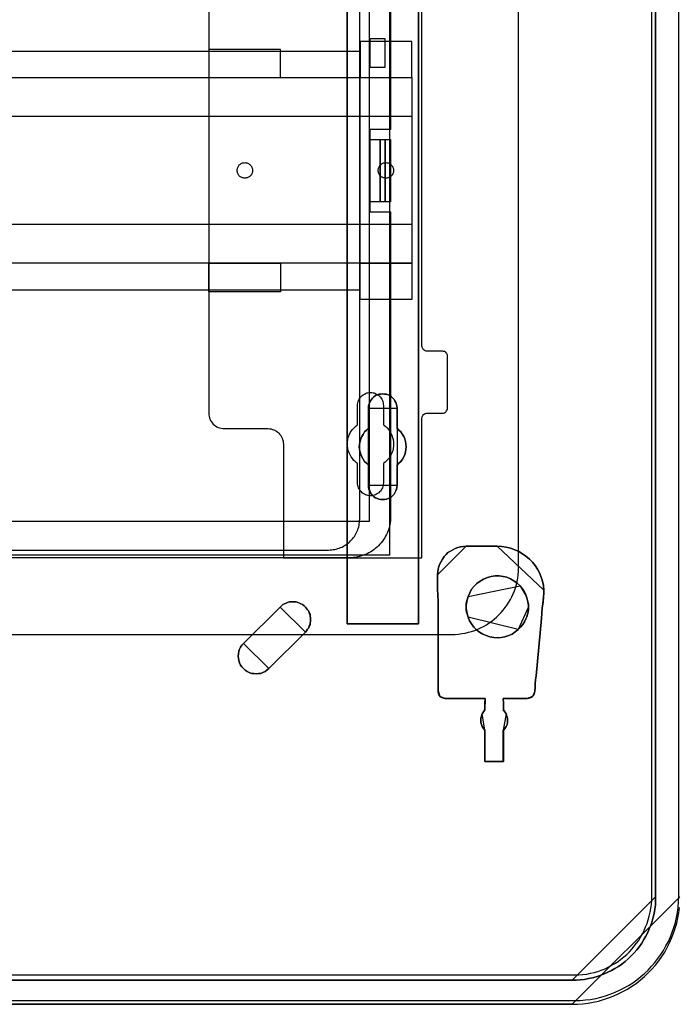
# Model space of a CAD drawing. Extents: x -558982 to 5119495, y -5290134 to 121759.
# Tile 26 of 256: x -476480 to -475203, y -27709 to -25802. Entities that reach past the tile are written whole.
import ezdxf

# ---------------------------------------------------------------- set-up
doc = ezdxf.new("R2010")
doc.units = 0
doc.header["$MEASUREMENT"] = 0
doc.layers.get('0').update_dxf_attribs({"color": 252})
for name, color, linetype in [('30', 7, 'Continuous'), ('5', 7, 'Continuous'), ('50', 7, 'Continuous')]:
    doc.layers.add(name, color=color, linetype=linetype)

# ---------------------------------------------------------------- blocks, each defined once
blk = doc.blocks.new('*U1040')
at = {"layer": '5', "color": 7}
for points in [[(20.879233, -822), (427.122092, -822), (428.153166, -821.948625), (429.184239, -821.89725), (430.215312, -821.7945), (431.194832, -821.589), (432.225905, -821.3835), (433.205424, -821.07525), (434.184944, -820.767), (435.11291, -820.407375), (436.040876, -819.996375), (436.968842, -819.534), (437.845254, -819.071625), (438.721666, -818.5065), (439.546525, -817.941375), (440.371383, -817.2735), (441.144688, -816.605625), (441.86644, -815.886375), (442.588191, -815.167125), (443.258389, -814.3965), (443.928586, -813.5745), (444.495676, -812.7525), (445.062767, -811.879125), (445.52675, -811.00575), (445.990733, -810.081), (446.403162, -809.15625), (446.764038, -808.2315), (447.07336, -807.255375), (447.382682, -806.27925), (447.588896, -805.25175), (447.795111, -804.275625), (447.898218, -803.248125)], [(443.311642, -20.805704), (443.311642, -801.191648), (443.311642, -802.013648), (443.260088, -802.784272), (443.156981, -803.554897), (443.002319, -804.376897), (442.847658, -805.147521), (442.641443, -805.866771), (442.383674, -806.637396), (442.074352, -807.356645), (441.765029, -808.075895), (441.404153, -808.795145), (441.043277, -809.46302), (440.630847, -810.130894), (440.166863, -810.798769), (439.651326, -811.415269), (439.135788, -812.031769), (438.568697, -812.596893), (438.001606, -813.162018), (437.382961, -813.675768), (436.764315, -814.189518), (436.094117, -814.651893), (435.423918, -815.062892), (434.753719, -815.422517), (434.031967, -815.782142), (433.310214, -816.090392), (432.588462, -816.398642), (431.815155, -816.655517), (431.093403, -816.861017), (430.320097, -817.015142), (429.54679, -817.169267), (428.72193, -817.272017), (427.948624, -817.323392), (427.123764, -817.323392), (20.880212, -817.323392)], [(20.880212, -817.323392), (427.123764, -817.323392), (427.948624, -817.323392), (428.72193, -817.272017), (429.54679, -817.169267), (430.320097, -817.015142), (431.093403, -816.861017), (431.815155, -816.655517), (432.588462, -816.398642), (433.310214, -816.090392), (434.031967, -815.782142), (434.753719, -815.422517), (435.423918, -815.062892), (436.094117, -814.651893), (436.764315, -814.189518), (437.382961, -813.675768), (438.001606, -813.162018), (438.568697, -812.596893), (439.135788, -812.031769), (439.651326, -811.415269), (440.166863, -810.798769), (440.630847, -810.130894), (441.043277, -809.46302), (441.404153, -808.795145), (441.765029, -808.075895), (442.074352, -807.356645), (442.383674, -806.637396), (442.641443, -805.866771), (442.847658, -805.147521), (443.002319, -804.376897), (443.156981, -803.554897), (443.260088, -802.784272), (443.311642, -802.013648), (443.311642, -801.191648), (443.311642, -20.805704)], [(397.375511, -523.253164), (397.375511, -648.762415), (397.375511, -673.216939), (397.375511, -743.189759), (397.375511, -748.275889), (396.756818, -748.275889), (384.176726, -748.275889), (383.558033, -748.275889), (383.558033, -743.189759), (383.558033, -435.658701)], [(383.557277, -435.658725), (383.557277, -743.18976), (383.557277, -748.275889), (384.176076, -748.275889), (396.758331, -748.275889), (397.377131, -748.275889), (397.377131, -743.18976), (397.377131, -743.18976), (397.377131, -673.216945), (397.377131, -648.762422), (397.377131, -523.253181)], [(448.001326, -801.188298), (427.11911, -822), (427.11911, -822), (428.150331, -821.948613), (429.181551, -821.897226), (430.212772, -821.794452), (431.192431, -821.588905), (432.223652, -821.383357), (433.203311, -821.075035), (434.182971, -820.766714), (435.111069, -820.407006), (436.039168, -819.99591), (436.967266, -819.533428), (437.843804, -819.070946), (438.720341, -818.50569), (439.545317, -817.940433), (440.370294, -817.272403), (441.143709, -816.604374), (441.865563, -815.884957), (442.587418, -815.16554), (443.257711, -814.394736), (443.928005, -813.572545), (444.495176, -812.750355), (445.062347, -811.876777), (445.526396, -811.003199), (445.990446, -810.078235), (446.402934, -809.15327), (446.763861, -808.228306), (447.073227, -807.251954), (447.382593, -806.275603), (447.588837, -805.247865), (447.795081, -804.271513), (447.898203, -803.243775)]]:
    blk.add_lwpolyline(points, dxfattribs=at)
at = {"layer": '5', "color": 59}
blk.add_lwpolyline([(443.308991, -20.806406), (443.308991, -801.190946), (443.308991, -20.806406)], close=True, dxfattribs=at)
at = {"layer": '5', "color": 7}
for points in [[(383.557277, -743.18882), (383.557277, -435.65812), (383.557277, -743.18882)], [(397.37448, -523.253168), (397.37448, -648.764229), (397.37448, -523.253168)], [(397.37448, -648.761581), (397.37448, -673.217118), (397.37448, -648.761581)], [(397.37448, -673.21447), (397.37448, -743.18882), (397.37448, -673.21447)], [(393.251425, -721.510155), (393.199865, -721.869837), (393.148306, -722.229519), (392.993627, -722.537818), (392.838948, -722.8975), (392.684269, -723.154415), (392.42647, -723.462714), (392.168672, -723.668247), (391.859314, -723.873779), (391.498397, -724.027929), (391.189039, -724.130695), (390.828121, -724.233461), (390.467204, -724.233461), (390.106286, -724.233461), (389.745369, -724.130695), (389.436011, -724.027929), (389.075093, -723.873779), (388.765735, -723.668247), (388.507937, -723.462714), (388.301699, -723.154415), (388.09546, -722.8975), (387.940781, -722.537818), (387.786102, -722.229519), (387.734542, -721.869837), (387.734542, -721.510155), (387.734542, -717.553654), (387.322065, -717.193972), (386.961148, -716.83429), (386.65179, -716.423225), (386.393991, -715.960777), (386.239313, -715.498329), (386.084634, -715.03588), (385.981514, -714.522049), (385.929955, -714.008218), (385.981514, -713.494386), (386.084634, -712.980555), (386.239313, -712.466724), (386.393991, -712.004276), (386.65179, -711.59321), (386.961148, -711.130762), (387.322065, -710.77108), (387.734542, -710.411398), (387.734542, -706.50628), (387.734542, -706.146598), (387.786102, -705.786916), (387.940781, -705.427234), (388.09546, -705.118936), (388.301699, -704.810637), (388.507937, -704.553721), (388.765735, -704.296806), (389.075093, -704.091273), (389.436011, -703.937124), (389.745369, -703.834357), (390.106286, -703.782974), (390.467204, -703.731591), (390.828121, -703.782974), (391.189039, -703.834357), (391.498397, -703.937124), (391.859314, -704.091273), (392.168672, -704.296806), (392.42647, -704.553721), (392.684269, -704.810637), (392.838948, -705.118936), (392.993627, -705.427234), (393.148306, -705.786916), (393.199865, -706.146598), (393.251425, -706.50628), (393.251425, -710.411398), (393.612342, -710.77108), (393.97326, -711.130762), (394.282618, -711.59321), (394.540416, -712.004276), (394.746655, -712.466724), (394.849774, -712.980555), (394.952893, -713.494386), (395.004453, -714.008218), (394.952893, -714.522049), (394.849774, -715.03588), (394.746655, -715.498329), (394.540416, -715.960777), (394.282618, -716.423225), (393.97326, -716.83429), (393.612342, -717.193972), (393.251425, -717.553654), (393.251425, -721.510155)], [(393.251425, -717.553654), (393.612342, -717.193972), (393.97326, -716.83429), (394.282618, -716.423225), (394.540416, -715.960777), (394.746655, -715.498329), (394.849774, -715.03588), (394.952893, -714.522049), (395.004453, -714.008218), (394.952893, -713.494386), (394.849774, -712.980555), (394.746655, -712.466724), (394.540416, -712.004276), (394.282618, -711.59321), (393.97326, -711.130762), (393.612342, -710.77108), (393.251425, -710.411398), (393.251425, -706.50628), (393.199865, -706.146598), (393.148306, -705.786916), (392.993627, -705.427234), (392.838948, -705.118936), (392.684269, -704.810637), (392.42647, -704.553721), (392.168672, -704.296806), (391.859314, -704.091273), (391.498397, -703.937124), (391.189039, -703.834357), (390.828121, -703.782974), (390.467204, -703.731591), (390.106286, -703.782974), (389.745369, -703.834357), (389.436011, -703.937124), (389.075093, -704.091273), (388.765735, -704.296806), (388.507937, -704.553721), (388.301699, -704.810637), (388.09546, -705.118936), (387.940781, -705.427234), (387.786102, -705.786916), (387.734542, -706.146598), (387.734542, -706.50628), (387.734542, -710.411398), (387.322065, -710.77108), (386.961148, -711.130762), (386.65179, -711.59321), (386.393991, -712.004276), (386.239313, -712.466724), (386.084634, -712.980555), (385.981514, -713.494386), (385.929955, -714.008218), (385.981514, -714.522049), (386.084634, -715.03588), (386.239313, -715.498329), (386.393991, -715.960777), (386.65179, -716.423225), (386.961148, -716.83429), (387.322065, -717.193972), (387.734542, -717.553654), (387.734542, -721.510155), (387.734542, -721.869837), (387.786102, -722.229519), (387.940781, -722.537818), (388.09546, -722.8975), (388.301699, -723.154415), (388.507937, -723.462714), (388.765735, -723.668247), (389.075093, -723.873779), (389.436011, -724.027929), (389.745369, -724.130695), (390.106286, -724.233461), (390.467204, -724.233461), (390.828121, -724.233461), (391.189039, -724.130695), (391.498397, -724.027929), (391.859314, -723.873779), (392.168672, -723.668247), (392.42647, -723.462714), (392.684269, -723.154415), (392.838948, -722.8975), (392.993627, -722.537818), (393.148306, -722.229519), (393.199865, -721.869837), (393.251425, -721.510155), (393.251425, -717.553654)], [(393.251425, -717.553654), (393.612342, -717.193972), (393.97326, -716.83429), (394.282618, -716.423225), (394.540416, -715.960777), (394.746655, -715.498329), (394.849774, -715.03588), (394.952893, -714.522049), (395.004453, -714.008218), (394.952893, -713.494386), (394.849774, -712.980555), (394.746655, -712.466724), (394.540416, -712.004276), (394.282618, -711.59321), (393.97326, -711.130762), (393.612342, -710.77108), (393.251425, -710.411398), (393.251425, -706.50628), (393.199865, -706.146598), (393.148306, -705.786916), (392.993627, -705.427234), (392.838948, -705.118936), (392.684269, -704.810637), (392.42647, -704.553721), (392.168672, -704.296806), (391.859314, -704.091273), (391.498397, -703.937124), (391.189039, -703.834357), (390.828121, -703.782974), (390.467204, -703.731591), (390.106286, -703.782974), (389.745369, -703.834357), (389.436011, -703.937124), (389.075093, -704.091273), (388.765735, -704.296806), (388.507937, -704.553721), (388.301699, -704.810637), (388.09546, -705.118936), (387.940781, -705.427234), (387.786102, -705.786916), (387.734542, -706.146598), (387.734542, -706.50628), (387.734542, -710.411398), (387.322065, -710.77108), (386.961148, -711.130762), (386.65179, -711.59321), (386.393991, -712.004276), (386.239313, -712.466724), (386.084634, -712.980555), (385.981514, -713.494386), (385.929955, -714.008218), (385.981514, -714.522049), (386.084634, -715.03588), (386.239313, -715.498329), (386.393991, -715.960777), (386.65179, -716.423225), (386.961148, -716.83429), (387.322065, -717.193972), (387.734542, -717.553654), (387.734542, -721.510155), (387.734542, -721.869837), (387.786102, -722.229519), (387.940781, -722.537818), (388.09546, -722.8975), (388.301699, -723.154415), (388.507937, -723.462714), (388.765735, -723.668247), (389.075093, -723.873779), (389.436011, -724.027929), (389.745369, -724.130695), (390.106286, -724.233461), (390.467204, -724.233461), (390.828121, -724.233461), (391.189039, -724.130695), (391.498397, -724.027929), (391.859314, -723.873779), (392.168672, -723.668247), (392.42647, -723.462714), (392.684269, -723.154415), (392.838948, -722.8975), (392.993627, -722.537818), (393.148306, -722.229519), (393.199865, -721.869837), (393.251425, -721.510155), (393.251425, -717.553654)], [(393.252118, -706.509486), (393.200534, -706.149388), (393.14895, -705.789291), (392.994199, -705.429193), (392.839448, -705.120539), (392.684697, -704.811884), (392.426778, -704.554671), (392.16886, -704.297459), (391.859357, -704.091689), (391.498271, -703.937361), (391.188769, -703.834476), (390.827683, -703.783034), (390.466597, -703.731591), (390.105511, -703.783034), (389.744425, -703.834476), (389.434922, -703.937361), (389.073836, -704.091689), (388.764334, -704.297459), (388.506415, -704.554671), (388.30008, -704.811884), (388.093746, -705.120539), (387.938994, -705.429193), (387.784243, -705.789291), (387.73266, -706.149388), (387.73266, -706.509486), (393.252118, -706.509486)], [(387.73266, -710.412839), (387.73266, -706.506838), (387.73266, -710.412839)], [(393.249467, -706.506838), (393.249467, -710.412839), (393.249467, -706.506838)], [(387.735311, -710.41019), (387.322658, -710.769994), (386.961587, -711.129798), (386.652097, -711.592402), (386.394189, -712.003606), (386.239444, -712.466211), (386.084699, -712.980216), (385.981536, -713.494221), (385.929955, -714.008226), (385.981536, -714.522232), (386.084699, -715.036237), (386.239444, -715.498841), (386.394189, -715.961446), (386.652097, -716.424051), (386.961587, -716.835255), (387.322658, -717.195058), (387.735311, -717.554862), (387.735311, -710.41019)], [(393.249467, -717.554862), (393.610787, -717.195058), (393.972108, -716.835255), (394.281812, -716.424051), (394.539898, -715.961446), (394.746367, -715.498841), (394.849601, -715.036237), (394.952836, -714.522232), (395.004453, -714.008226), (394.952836, -713.494221), (394.849601, -712.980216), (394.746367, -712.466211), (394.539898, -712.003606), (394.281812, -711.592402), (393.972108, -711.129798), (393.610787, -710.769994), (393.249467, -710.41019), (393.249467, -717.554862)], [(387.73266, -721.508529), (387.73266, -717.552214), (387.73266, -721.508529)], [(393.249467, -717.552214), (393.249467, -721.508529), (393.249467, -717.552214)], [(387.73266, -721.505881), (387.73266, -721.866127), (387.784243, -722.226374), (387.938994, -722.535157), (388.093746, -722.895403), (388.30008, -723.152722), (388.506415, -723.461505), (388.764334, -723.66736), (389.073836, -723.873215), (389.434922, -724.027606), (389.744425, -724.130534), (390.105511, -724.233461), (390.466597, -724.233461), (390.827683, -724.233461), (391.188769, -724.130534), (391.498271, -724.027606), (391.859357, -723.873215), (392.16886, -723.66736), (392.426778, -723.461505), (392.684697, -723.152722), (392.839448, -722.895403), (392.994199, -722.535157), (393.14895, -722.226374), (393.200534, -721.866127), (393.252118, -721.505881), (387.73266, -721.505881)], [(406.605389, -733.27155), (406.089552, -733.322953), (405.522131, -733.374357), (405.006294, -733.528568), (404.490456, -733.682778), (404.026203, -733.939796), (403.561949, -734.196814), (403.097696, -734.505235), (402.73661, -734.86506), (402.375524, -735.276288), (402.014438, -735.73892), (401.756519, -736.201552), (401.498601, -736.664184), (401.343849, -737.178219), (401.189098, -737.692254), (401.137515, -738.20629), (401.085931, -738.771729), (406.605389, -733.27155)], [(401.189049, -747.503188), (401.189049, -758.703539), (401.189049, -759.320072), (401.189049, -759.936605), (401.189049, -760.553138), (401.189049, -761.169671), (401.189049, -761.477937), (401.292167, -761.786204), (401.395285, -762.09447), (401.601521, -762.351359), (401.807757, -762.505492), (402.065552, -762.659626), (402.323347, -762.711004), (402.581142, -762.762381), (410.314993, -762.762381), (410.314993, -762.762381), (410.314993, -762.762381), (410.314993, -762.967892), (410.263434, -763.48167), (410.263434, -764.971625), (410.005639, -765.331269), (409.747844, -765.742291), (409.593167, -766.153313), (409.490049, -766.564335), (409.43849, -766.975357), (409.490049, -767.386379), (409.593167, -767.797401), (409.747844, -768.208423), (409.95408, -768.568068), (410.263434, -768.876334), (410.263434, -774.990287), (413.821006, -774.990287), (413.821006, -768.876334), (414.13036, -768.568068), (414.336596, -768.208423), (414.542832, -767.797401), (414.594391, -767.386379), (414.64595, -766.975357), (414.594391, -766.564335), (414.491273, -766.153313), (414.336596, -765.742291), (414.13036, -765.331269), (413.821006, -764.971625), (413.821006, -763.48167), (413.769447, -762.967892), (413.769447, -762.762381), (413.769447, -762.762381), (413.769447, -762.762381), (418.461316, -762.762381), (418.77067, -762.711004), (419.028465, -762.659626), (419.286261, -762.505492), (419.492497, -762.351359), (419.647174, -762.145848), (419.801851, -761.888959), (419.85341, -761.580693), (419.904969, -761.323804), (419.956528, -760.604516), (420.008087, -759.833849), (420.059646, -759.114561), (420.162764, -758.395272), (421.193944, -747.246299), (421.245503, -746.218744), (421.348621, -745.191189), (421.503298, -744.112256), (421.606416, -743.084701), (421.657975, -742.41679), (421.657975, -741.800257), (421.606416, -740.875458), (421.40018, -740.053414), (421.142385, -739.23137), (420.833031, -738.409325), (420.420559, -737.690037), (419.956528, -736.970748), (419.440938, -736.354215), (418.873788, -735.737682), (418.203521, -735.172527), (417.533254, -734.710127), (416.811428, -734.299105), (416.038043, -733.939461), (415.213099, -733.631194), (414.388155, -733.425683), (413.511652, -733.322928), (412.635149, -733.27155), (406.602745, -733.27155), (406.087155, -733.322928), (405.520006, -733.374305), (405.004415, -733.528439), (404.488825, -733.682572), (404.024794, -733.939461), (403.560763, -734.19635), (403.096732, -734.504616), (402.735819, -734.86426), (402.374906, -735.275282), (402.013993, -735.737682), (401.756198, -736.200082), (401.498403, -736.662482), (401.343726, -737.176259), (401.189049, -737.690037), (401.13749, -738.203814), (401.085931, -738.76897), (401.085931, -741.594746), (401.189049, -743.906745), (401.189049, -747.503188)], [(401.085931, -741.594746), (401.085931, -738.76897), (401.13749, -738.203814), (401.189049, -737.690037), (401.343726, -737.176259), (401.498403, -736.662482), (401.756198, -736.200082), (402.013993, -735.737682), (402.374906, -735.275282), (402.735819, -734.86426), (403.096732, -734.504616), (403.560763, -734.19635), (404.024794, -733.939461), (404.488825, -733.682572), (405.004415, -733.528439), (405.520006, -733.374305), (406.087155, -733.322928), (406.602745, -733.27155), (412.635149, -733.27155), (413.511652, -733.322928), (414.388155, -733.425683), (415.213099, -733.631194), (416.038043, -733.939461), (416.811428, -734.299105), (417.533254, -734.710127), (418.203521, -735.172527), (418.873788, -735.737682), (419.440938, -736.354215), (419.956528, -736.970748), (420.420559, -737.690037), (420.833031, -738.409325), (421.142385, -739.23137), (421.40018, -740.053414), (421.606416, -740.875458), (421.657975, -741.800257), (421.657975, -742.41679), (421.606416, -743.084701), (421.503298, -744.112256), (421.348621, -745.191189), (421.245503, -746.218744), (421.193944, -747.246299), (420.162764, -758.395272), (420.059646, -759.114561), (420.008087, -759.833849), (419.956528, -760.604516), (419.904969, -761.323804), (419.85341, -761.580693), (419.801851, -761.888959), (419.647174, -762.145848), (419.492497, -762.351359), (419.286261, -762.505492), (419.028465, -762.659626), (418.77067, -762.711004), (418.461316, -762.762381), (413.769447, -762.762381), (413.769447, -762.762381), (413.769447, -762.762381), (413.769447, -762.967892), (413.821006, -763.48167), (413.821006, -764.971625), (414.13036, -765.331269), (414.336596, -765.742291), (414.491273, -766.153313), (414.594391, -766.564335), (414.64595, -766.975357), (414.594391, -767.386379), (414.542832, -767.797401), (414.336596, -768.208423), (414.13036, -768.568068), (413.821006, -768.876334), (413.821006, -774.990287), (410.263434, -774.990287), (410.263434, -768.876334), (409.95408, -768.568068), (409.747844, -768.208423), (409.593167, -767.797401), (409.490049, -767.386379), (409.43849, -766.975357), (409.490049, -766.564335), (409.593167, -766.153313), (409.747844, -765.742291), (410.005639, -765.331269), (410.263434, -764.971625), (410.263434, -763.48167), (410.314993, -762.967892), (410.314993, -762.762381), (410.314993, -762.762381), (410.314993, -762.762381), (402.581142, -762.762381), (402.323347, -762.711004), (402.065552, -762.659626), (401.807757, -762.505492), (401.601521, -762.351359), (401.395285, -762.09447), (401.292167, -761.786204), (401.189049, -761.477937), (401.189049, -761.169671), (401.189049, -760.553138), (401.189049, -759.936605), (401.189049, -759.320072), (401.189049, -758.703539), (401.189049, -747.503188), (401.189049, -743.906745), (401.085931, -741.594746)], [(412.636497, -733.27155), (406.602738, -733.27155), (412.636497, -733.27155)], [(421.657975, -741.803845), (421.606408, -740.878656), (421.400143, -740.056266), (421.14231, -739.233876), (420.832912, -738.411486), (420.42038, -737.691895), (419.956282, -736.972304), (419.440618, -736.355512), (418.873387, -735.738719), (418.203023, -735.173326), (417.532659, -734.710732), (416.810729, -734.299537), (416.037232, -733.939742), (415.212169, -733.631345), (414.387106, -733.425748), (413.510476, -733.322949), (412.633846, -733.27155), (421.657975, -741.803845)], [(401.085931, -741.59729), (401.085931, -738.769081), (401.085931, -741.59729)], [(407.014058, -742.982436), (406.859365, -743.444882), (406.704672, -743.958711), (406.653108, -744.472541), (406.653108, -744.98637), (406.653108, -745.500199), (406.704672, -746.014029), (406.859365, -746.527858), (407.014058, -746.990305), (407.27188, -747.709666), (407.684395, -748.326261), (408.09691, -748.942856), (408.612554, -749.456685), (409.179762, -749.919132), (409.850099, -750.278812), (410.520435, -750.58711), (411.190772, -750.792642), (411.964238, -750.94679), (412.686139, -750.998173), (413.40804, -750.94679), (414.129941, -750.792642), (414.851842, -750.58711), (415.522179, -750.278812), (416.140952, -749.867749), (416.70816, -749.405302), (417.172239, -748.942856), (417.584754, -748.429027), (417.89414, -747.915197), (418.203526, -747.349985), (418.358219, -746.938922), (418.512912, -746.476475), (418.616041, -745.962646), (418.667606, -745.500199), (418.667606, -744.98637), (418.667606, -744.472541), (418.564477, -744.010094), (418.461348, -743.496265), (418.306655, -743.033819), (418.100398, -742.468606), (417.791011, -741.903394), (417.481625, -741.440948), (417.06911, -740.927118), (416.501902, -740.413289), (415.88313, -739.950843), (415.212793, -739.591162), (414.490892, -739.282864), (413.768991, -739.128716), (412.995525, -739.02595), (412.22206, -739.02595), (411.448594, -739.128716), (410.726693, -739.334247), (410.004792, -739.642545), (409.334455, -740.002226), (408.715682, -740.464672), (408.148474, -740.978501), (407.684395, -741.595096), (407.323445, -742.263075), (407.014058, -742.982436)], [(407.014058, -742.982436), (406.859365, -743.444882), (406.704672, -743.958711), (406.653108, -744.472541), (406.653108, -744.98637), (406.653108, -745.500199), (406.704672, -746.014029), (406.859365, -746.527858), (407.014058, -746.990305), (407.27188, -747.709666), (407.684395, -748.326261), (408.09691, -748.942856), (408.612554, -749.456685), (409.179762, -749.919132), (409.850099, -750.278812), (410.520435, -750.58711), (411.190772, -750.792642), (411.964238, -750.94679), (412.686139, -750.998173), (413.40804, -750.94679), (414.129941, -750.792642), (414.851842, -750.58711), (415.522179, -750.278812), (416.140952, -749.867749), (416.70816, -749.405302), (417.172239, -748.942856), (417.584754, -748.429027), (417.89414, -747.915197), (418.203526, -747.349985), (418.358219, -746.938922), (418.512912, -746.476475), (418.616041, -745.962646), (418.667606, -745.500199), (418.667606, -744.98637), (418.667606, -744.472541), (418.564477, -744.010094), (418.461348, -743.496265), (418.306655, -743.033819), (418.100398, -742.468606), (417.791011, -741.903394), (417.481625, -741.440948), (417.06911, -740.927118), (416.501902, -740.413289), (415.88313, -739.950843), (415.212793, -739.591162), (414.490892, -739.282864), (413.768991, -739.128716), (412.995525, -739.02595), (412.22206, -739.02595), (411.448594, -739.128716), (410.726693, -739.334247), (410.004792, -739.642545), (409.334455, -740.002226), (408.715682, -740.464672), (408.148474, -740.978501), (407.684395, -741.595096), (407.323445, -742.263075), (407.014058, -742.982436)], [(407.014058, -746.990305), (406.859365, -746.527858), (406.704672, -746.014029), (406.653108, -745.500199), (406.653108, -744.98637), (406.653108, -744.472541), (406.704672, -743.958711), (406.859365, -743.444882), (407.014058, -742.982436), (407.323445, -742.263075), (407.684395, -741.595096), (408.148474, -740.978501), (408.715682, -740.464672), (409.334455, -740.002226), (410.004792, -739.642545), (410.726693, -739.334247), (411.448594, -739.128716), (412.22206, -739.02595), (412.995525, -739.02595), (413.768991, -739.128716), (414.490892, -739.282864), (415.212793, -739.591162), (415.88313, -739.950843), (416.501902, -740.413289), (417.06911, -740.927118), (417.481625, -741.440948), (417.791011, -741.903394), (418.100398, -742.468606), (418.306655, -743.033819), (418.461348, -743.496265), (418.564477, -744.010094), (418.667606, -744.472541), (418.667606, -744.98637), (418.667606, -745.500199), (418.616041, -745.962646), (418.512912, -746.476475), (418.358219, -746.938922), (418.203526, -747.349985), (417.89414, -747.915197), (417.584754, -748.429027), (417.172239, -748.942856), (416.70816, -749.405302), (416.140952, -749.867749), (415.522179, -750.278812), (414.851842, -750.58711), (414.129941, -750.792642), (413.40804, -750.94679), (412.686139, -750.998173), (411.964238, -750.94679), (411.190772, -750.792642), (410.520435, -750.58711), (409.850099, -750.278812), (409.179762, -749.919132), (408.612554, -749.456685), (408.09691, -748.942856), (407.684395, -748.326261), (407.27188, -747.709666), (407.014058, -746.990305)], [(417.069031, -740.928309), (416.501804, -740.414158), (415.883011, -739.951422), (415.212652, -739.591516), (414.490727, -739.283025), (413.768803, -739.12878), (412.995312, -739.02595), (412.221821, -739.02595), (411.44833, -739.12878), (410.726405, -739.33444), (410.00448, -739.642931), (409.334121, -740.002837), (408.715329, -740.465573), (408.148102, -740.979724), (407.684007, -741.596705), (407.323045, -742.265102), (407.013649, -742.984913), (417.069031, -740.928309)], [(401.191972, -747.505282), (401.191972, -743.907501), (401.085931, -741.594642), (401.191972, -747.505282)], [(418.307065, -743.035228), (418.100284, -742.469689), (417.790112, -741.904151), (417.479941, -741.441438), (417.066379, -740.927312), (418.307065, -743.035228)], [(421.604954, -743.088191), (421.657975, -742.418954), (421.657975, -741.801196), (421.604954, -743.088191)], [(383.557277, -743.186172), (383.557277, -748.275889), (383.557277, -743.186172)], [(397.37448, -743.186172), (397.37448, -748.275889), (397.37448, -743.186172)], [(407.0163, -742.982265), (406.860646, -743.444874), (406.704992, -743.958884), (406.653108, -744.472894), (406.653108, -744.986904), (407.0163, -742.982265)], [(418.667606, -744.986904), (418.667606, -744.472608), (418.563836, -744.009742), (418.460067, -743.495446), (418.304414, -743.03258), (418.667606, -744.986904)], [(421.607605, -743.085543), (421.503552, -744.113412), (421.347472, -745.192674), (421.243419, -746.220543), (421.191392, -747.248413), (421.607605, -743.085543)], [(370.619867, -745.037453), (363.504758, -752.077269), (363.195406, -752.436968), (362.937612, -752.796667), (362.731377, -753.207751), (362.5767, -753.618835), (362.525142, -754.081305), (362.473583, -754.543775), (362.525142, -754.954859), (362.5767, -755.417328), (362.731377, -755.879798), (362.937612, -756.290882), (363.195406, -756.650581), (363.504758, -756.958894), (363.814111, -757.267207), (364.226581, -757.524135), (364.639051, -757.729677), (365.051521, -757.883834), (365.51555, -757.935219), (365.979579, -757.986605), (366.392049, -757.935219), (366.856078, -757.883834), (367.268548, -757.729677), (367.681018, -757.524135), (368.041929, -757.267207), (368.402841, -756.958894), (375.51795, -749.919077), (375.724185, -749.66215), (375.93042, -749.353837), (376.136655, -749.045523), (376.239773, -748.73721), (376.394449, -748.428897), (376.446008, -748.120584), (376.497566, -747.812271), (376.497566, -747.452572), (376.497566, -747.144259), (376.446008, -746.78456), (376.394449, -746.476247), (376.239773, -746.167934), (376.136655, -745.859621), (375.93042, -745.551308), (375.724185, -745.29438), (375.51795, -745.037453), (375.260156, -744.780525), (374.950804, -744.574983), (374.641451, -744.420826), (374.332098, -744.26667), (374.022746, -744.163899), (373.713393, -744.061128), (373.404041, -744.009742), (373.043129, -744.009742), (372.733777, -744.009742), (372.372865, -744.061128), (372.063513, -744.163899), (371.75416, -744.26667), (371.444808, -744.420826), (371.135455, -744.574983), (370.877661, -744.780525), (370.619867, -745.037453)], [(370.619867, -745.037453), (363.504758, -752.077269), (363.195406, -752.436968), (362.937612, -752.796667), (362.731377, -753.207751), (362.5767, -753.618835), (362.525142, -754.081305), (362.473583, -754.543775), (362.525142, -754.954859), (362.5767, -755.417328), (362.731377, -755.879798), (362.937612, -756.290882), (363.195406, -756.650581), (363.504758, -756.958894), (363.814111, -757.267207), (364.226581, -757.524135), (364.639051, -757.729677), (365.051521, -757.883834), (365.51555, -757.935219), (365.979579, -757.986605), (366.392049, -757.935219), (366.856078, -757.883834), (367.268548, -757.729677), (367.681018, -757.524135), (368.041929, -757.267207), (368.402841, -756.958894), (375.51795, -749.919077), (375.724185, -749.66215), (375.93042, -749.353837), (376.136655, -749.045523), (376.239773, -748.73721), (376.394449, -748.428897), (376.446008, -748.120584), (376.497566, -747.812271), (376.497566, -747.452572), (376.497566, -747.144259), (376.446008, -746.78456), (376.394449, -746.476247), (376.239773, -746.167934), (376.136655, -745.859621), (375.93042, -745.551308), (375.724185, -745.29438), (375.51795, -745.037453), (375.260156, -744.780525), (374.950804, -744.574983), (374.641451, -744.420826), (374.332098, -744.26667), (374.022746, -744.163899), (373.713393, -744.061128), (373.404041, -744.009742), (373.043129, -744.009742), (372.733777, -744.009742), (372.372865, -744.061128), (372.063513, -744.163899), (371.75416, -744.26667), (371.444808, -744.420826), (371.135455, -744.574983), (370.877661, -744.780525), (370.619867, -745.037453)], [(363.504758, -752.077269), (370.619867, -745.037453), (370.877661, -744.780525), (371.135455, -744.574983), (371.444808, -744.420826), (371.75416, -744.26667), (372.063513, -744.163899), (372.372865, -744.061128), (372.733777, -744.009742), (373.043129, -744.009742), (373.404041, -744.009742), (373.713393, -744.061128), (374.022746, -744.163899), (374.332098, -744.26667), (374.641451, -744.420826), (374.950804, -744.574983), (375.260156, -744.780525), (375.51795, -745.037453), (375.724185, -745.29438), (375.93042, -745.551308), (376.136655, -745.859621), (376.239773, -746.167934), (376.394449, -746.476247), (376.446008, -746.78456), (376.497566, -747.144259), (376.497566, -747.452572), (376.497566, -747.812271), (376.446008, -748.120584), (376.394449, -748.428897), (376.239773, -748.73721), (376.136655, -749.045523), (375.93042, -749.353837), (375.724185, -749.66215), (375.51795, -749.919077), (368.402841, -756.958894), (368.041929, -757.267207), (367.681018, -757.524135), (367.268548, -757.729677), (366.856078, -757.883834), (366.392049, -757.935219), (365.979579, -757.986605), (365.51555, -757.935219), (365.051521, -757.883834), (364.639051, -757.729677), (364.226581, -757.524135), (363.814111, -757.267207), (363.504758, -756.958894), (363.195406, -756.650581), (362.937612, -756.290882), (362.731377, -755.879798), (362.5767, -755.417328), (362.525142, -754.954859), (362.473583, -754.543775), (362.525142, -754.081305), (362.5767, -753.618835), (362.731377, -753.207751), (362.937612, -752.796667), (363.195406, -752.436968), (363.504758, -752.077269)], [(363.502185, -752.078613), (370.620218, -745.037219), (363.502185, -752.078613)], [(375.517567, -749.920382), (375.723882, -749.663398), (375.930198, -749.355016), (376.136514, -749.046635), (376.239672, -748.738254), (376.394409, -748.429873), (376.445987, -748.121492), (376.497566, -747.81311), (376.497566, -747.453332), (376.497566, -747.144951), (376.445987, -746.785173), (376.394409, -746.476792), (376.239672, -746.168411), (376.136514, -745.860029), (375.930198, -745.551648), (375.723882, -745.294664), (375.517567, -745.037679), (375.259672, -744.780695), (374.950198, -744.575108), (374.640725, -744.420917), (374.331251, -744.266726), (374.021777, -744.163933), (373.712304, -744.061139), (373.40283, -744.009742), (373.041777, -744.009742), (372.732304, -744.009742), (372.371251, -744.061139), (372.061778, -744.163933), (371.752304, -744.266726), (371.44283, -744.420917), (371.133357, -744.575108), (370.875462, -744.780695), (370.617567, -745.037679), (375.517567, -749.920382)], [(406.653108, -744.984256), (406.653108, -745.498945), (406.704992, -746.013634), (406.860646, -746.528323), (407.0163, -746.991543), (406.653108, -744.984256)], [(416.705838, -749.406644), (417.170468, -748.943836), (417.583471, -748.429604), (417.893224, -747.915373), (418.202977, -747.349719), (418.357853, -746.938334), (418.512729, -746.475526), (418.61598, -745.961295), (418.667606, -745.498487), (418.667606, -744.984256), (416.705838, -749.406644)], [(401.189321, -758.70425), (401.189321, -747.502634), (401.189321, -758.70425)], [(407.013649, -746.988895), (407.27149, -747.708509), (407.684037, -748.325321), (408.096583, -748.942133), (408.612266, -749.456143), (409.179517, -749.918752), (409.849905, -750.278559), (410.520293, -750.586965), (411.190681, -750.792569), (411.964206, -750.946772), (412.686162, -750.998173), (413.408118, -750.946772), (414.130074, -750.792569), (414.852031, -750.586965), (415.522419, -750.278559), (416.141238, -749.867351), (416.70849, -749.404742), (407.013649, -746.988895)], [(420.160139, -758.397066), (421.194043, -747.245764), (420.160139, -758.397066)], [(384.177619, -748.273241), (383.557277, -748.273241), (384.177619, -748.273241)], [(396.756788, -748.273241), (384.177619, -748.273241), (396.756788, -748.273241)], [(396.754137, -748.273241), (397.377131, -748.273241), (396.754137, -748.273241)], [(375.516683, -749.917734), (368.401301, -756.959128), (375.516683, -749.917734)], [(363.504951, -752.075965), (363.195541, -752.435743), (362.937699, -752.795521), (362.731425, -753.206696), (362.57672, -753.617871), (362.525151, -754.080443), (362.473583, -754.543014), (362.525151, -754.954189), (362.57672, -755.416761), (362.731425, -755.879333), (362.937699, -756.290508), (363.195541, -756.650286), (363.504951, -756.958667), (363.814362, -757.267049), (364.226909, -757.524033), (364.639457, -757.72962), (365.052004, -757.883811), (365.51612, -757.935208), (365.980236, -757.986605), (366.392783, -757.935208), (366.856899, -757.883811), (367.269446, -757.72962), (367.681994, -757.524033), (368.042973, -757.267049), (368.403952, -756.958667), (363.504951, -752.075965)], [(401.189321, -761.169664), (401.189321, -760.552649), (401.189321, -759.935633), (401.189321, -759.318617), (401.189321, -758.701601), (401.189321, -761.169664)], [(420.16279, -758.394418), (420.05887, -759.114432), (420.006909, -759.834446), (419.954949, -760.60589), (419.902989, -761.325904), (420.16279, -758.394418)], [(401.189321, -761.169664), (401.189321, -761.47846), (401.292712, -761.787256), (401.396102, -762.096051), (401.602883, -762.353381), (401.189321, -761.169664)], [(401.600232, -762.350733), (401.807292, -762.505649), (402.066117, -762.660565), (402.324942, -762.712204), (402.583767, -762.763842), (401.600232, -762.350733)], [(402.581116, -762.761194), (410.31684, -762.761194), (402.581116, -762.761194)], [(410.261169, -764.972388), (410.261169, -763.481118), (410.31684, -762.966887), (410.31684, -762.761194), (410.31684, -762.761194), (410.31684, -762.761194), (410.261169, -764.972388)], [(413.76849, -762.761194), (418.460825, -762.761194), (413.76849, -762.761194)], [(413.821511, -764.972388), (413.821511, -763.481118), (413.76849, -762.966887), (413.76849, -762.761194), (413.76849, -762.761194), (413.76849, -762.761194), (413.821511, -764.972388)], [(418.458174, -762.763842), (418.768345, -762.712204), (419.026821, -762.660565), (419.285297, -762.505649), (419.492078, -762.350733), (418.458174, -762.763842)], [(419.489427, -762.353381), (419.645507, -762.147356), (419.801586, -761.889825), (419.853613, -761.580787), (419.90564, -761.323256), (419.489427, -762.353381)], [(409.746867, -765.740347), (409.591782, -766.151894), (409.488391, -766.56344), (409.436696, -766.974987), (409.488391, -767.386533), (409.591782, -767.798079), (409.746867, -768.209626), (409.953648, -768.569729), (410.26382, -768.878389), (409.746867, -765.740347)], [(410.26382, -764.96974), (410.005343, -765.330592), (409.746867, -765.742995), (410.26382, -764.96974)], [(414.338463, -765.742995), (414.130622, -765.330592), (413.81886, -764.96974), (414.338463, -765.742995)], [(413.81886, -768.878389), (414.129031, -768.569729), (414.335812, -768.209626), (414.542593, -767.798079), (414.594288, -767.386533), (414.645983, -766.974987), (414.594288, -766.56344), (414.490897, -766.151894), (414.335812, -765.740347), (413.81886, -768.878389)], [(410.261169, -774.990287), (410.261169, -768.875741), (410.261169, -774.990287)], [(413.81886, -768.875741), (413.81886, -774.990287), (413.81886, -768.875741)], [(410.261169, -774.987639), (413.821511, -774.987639), (410.261169, -774.987639)], [(427.11911, -817.323392), (427.944207, -817.323392), (428.717736, -817.272006), (429.542833, -817.169235), (430.316362, -817.015078), (431.08989, -816.860921), (431.81185, -816.655378), (432.585379, -816.39845), (433.307339, -816.090136), (434.029299, -815.781822), (434.751259, -815.422123), (435.42165, -815.062423), (436.092042, -814.651338), (436.762433, -814.188867), (437.381256, -813.675011), (438.000079, -813.161154), (438.567333, -812.595912), (439.134587, -812.03067), (439.650273, -811.414042), (440.165959, -810.797414), (440.630076, -810.129401), (441.042625, -809.461387), (441.403605, -808.793374), (441.764585, -808.073975), (442.073996, -807.354576), (442.383407, -806.635177), (442.64125, -805.864392), (442.847525, -805.144993), (443.00223, -804.374208), (443.156936, -803.552038), (443.260073, -802.781253), (443.311642, -802.010468), (443.311642, -801.188298), (427.11911, -817.323392)], [(20.879564, -817.320743), (427.121761, -817.320743), (20.879564, -817.320743)], [(20.879564, -821.997352), (427.121761, -821.997352), (20.879564, -821.997352)]]:
    blk.add_lwpolyline(points, close=True, dxfattribs=at)
at = {"layer": '50', "color": 7}
for points in [[(20.050967, -821.255874), (427.645004, -821.255874), (428.671689, -821.255874), (429.698374, -821.153207), (430.725059, -821.05054), (431.70041, -820.845207), (432.675761, -820.639874), (433.599778, -820.331874), (434.523795, -820.023874), (435.447812, -819.664541), (436.320494, -819.253874), (437.193176, -818.791874), (438.065859, -818.329875), (438.887207, -817.816541), (439.657221, -817.251875), (440.427235, -816.635875), (441.145915, -816.019875), (441.864594, -815.352542), (442.53194, -814.633876), (443.147951, -813.915209), (443.763962, -813.14521), (444.328639, -812.37521), (444.841981, -811.553877), (445.30399, -810.68121), (445.765998, -809.859877), (446.176672, -808.935878), (446.536012, -808.011878), (446.844018, -807.087878), (447.152023, -806.163878), (447.35736, -805.188545), (447.511363, -804.213212), (447.665366, -803.186546), (447.7167, -802.15988), (447.768034, -801.133213), (447.768034, -20.558787)], [(20.040252, -816.280026), (427.652586, -816.280026), (428.422634, -816.280026), (429.192683, -816.228692), (429.962731, -816.126024), (430.681443, -815.972022), (431.400155, -815.818021), (432.118867, -815.612685), (432.786243, -815.356015), (433.504955, -815.099346), (434.120993, -814.791342), (434.788369, -814.432005), (435.404407, -814.072667), (436.020446, -813.71333), (436.585148, -813.251324), (437.149851, -812.789319), (437.714553, -812.327314), (438.227919, -811.813974), (438.689948, -811.300635), (439.151977, -810.735962), (439.614006, -810.171289), (440.024698, -809.606615), (440.384054, -808.990608), (440.74341, -808.323267), (441.102766, -807.70726), (441.359449, -806.988585), (441.667469, -806.321244), (441.872815, -805.602569), (442.078161, -804.935228), (442.232171, -804.165219), (442.38618, -803.446544), (442.488854, -802.676535), (442.54019, -801.906526), (442.54019, -801.136518), (442.54019, -20.552831)], [(43.917459, -750.333491), (403.826716, -750.333491), (404.494261, -750.333491), (405.161806, -750.282147), (405.778001, -750.179459), (406.445545, -750.076771), (407.06174, -749.922739), (407.677935, -749.768706), (408.29413, -749.56333), (408.858976, -749.30661), (409.423821, -749.049889), (409.988667, -748.793169), (410.553512, -748.485104), (411.067008, -748.125696), (411.580504, -747.766287), (412.04265, -747.406878), (412.504797, -746.996126), (412.966943, -746.534029), (413.37774, -746.123276), (413.788536, -745.66118), (414.199333, -745.147739), (414.55878, -744.634298), (414.866878, -744.120857), (415.174975, -743.556072), (415.483073, -743.042631), (415.739821, -742.477846), (415.996569, -741.913061), (416.201967, -741.296932), (416.356016, -740.680803), (416.510064, -740.064674), (416.612764, -739.448545), (416.715463, -738.781072), (416.766812, -738.113599), (416.766812, -737.446126), (416.766812, -423.785117)], [(55.98194, -85.921426), (391.762235, -85.921426), (391.762235, -735.000783), (55.98194, -735.000783), (55.98194, -85.921426)], [(59.825943, -728.385739), (387.918232, -728.385739), (387.918232, -441.457538), (59.825943, -441.457538), (59.825943, -728.385739)]]:
    blk.add_lwpolyline(points, dxfattribs=at)
blk = doc.blocks.new('*U1067')
at = {"layer": '50', "color": 7}
for points in [[(392.000828, -593.505229), (392.000828, -652.522025), (387.968824, -652.522025), (387.968824, -668.474215), (392.000828, -668.474215), (392.000828, -727.491012), (391.979828, -727.911359), (391.958828, -728.310689), (391.916828, -728.710019), (391.832828, -729.10935), (391.748828, -729.50868), (391.643828, -729.886993), (391.517828, -730.265305), (391.370828, -730.622601), (391.202828, -730.979896), (391.034827, -731.316174), (390.845827, -731.652452), (390.635827, -731.98873), (390.404827, -732.303991), (390.173827, -732.598234), (389.921826, -732.892478), (389.648826, -733.165704), (389.375826, -733.417912), (389.081826, -733.670121), (388.787825, -733.922329), (388.472825, -734.132503), (388.136825, -734.342677), (387.800824, -734.531833), (387.464824, -734.720989), (387.107824, -734.868111), (386.750823, -735.015233), (386.372823, -735.141337), (385.994823, -735.246424), (385.595822, -735.330493), (385.217822, -735.414563), (384.818821, -735.456598), (384.419821, -735.498632), (383.999821, -735.498632), (64.001505, -735.498632)], [(67.968952, -734.007732), (379.969373, -734.007732), (380.284376, -733.986714), (380.599379, -733.965696), (380.893383, -733.923661), (381.187386, -733.881625), (381.481389, -733.818572), (381.775392, -733.734501), (382.048395, -733.629412), (382.321398, -733.524323), (382.594401, -733.419235), (382.846404, -733.27211), (383.098407, -733.146004), (383.35041, -732.977862), (383.581412, -732.80972), (383.812415, -732.641577), (384.022417, -732.452418), (384.232419, -732.24224), (384.442422, -732.05308), (384.631424, -731.821885), (384.820426, -731.59069), (384.988428, -731.359494), (385.135429, -731.128299), (385.282431, -730.876086), (385.408432, -730.602855), (385.534434, -730.350642), (385.639435, -730.077411), (385.744436, -729.80418), (385.828437, -729.509931), (385.891437, -729.215683), (385.933438, -728.921434), (385.975438, -728.627186), (385.996439, -728.311919), (386.017439, -727.996653), (386.017439, -592.999588)], [(390.972226, -634.993921), (387.968602, -634.993921), (387.968602, -640.480859), (390.972226, -640.480859), (390.972226, -634.993921)], [(61.983887, -637.345466), (386.017439, -637.345466), (386.017439, -683.650775), (61.983887, -683.650775), (61.983887, -637.345466)], [(387.968602, -654.476259), (389.986041, -654.476259), (389.986041, -666.519982), (387.968602, -666.519982), (387.968602, -654.476259)], [(389.98339, -654.476259), (390.972226, -654.476259), (390.972226, -666.519982), (389.98339, -666.519982), (389.98339, -654.476259)], [(390.969575, -654.476259), (392.000828, -654.476259), (392.000828, -666.519982), (390.969575, -666.519982), (390.969575, -654.476259)]]:
    blk.add_lwpolyline(points, dxfattribs=at)
blk = doc.blocks.new('*U1068')
at = {"layer": '30', "color": 7}
for points in [[(356.795062, -613.503202), (356.795062, -707.493038), (356.817439, -707.785701), (356.862192, -708.078364), (356.929322, -708.371027), (357.018828, -708.641178), (357.153087, -708.911328), (357.287346, -709.158966), (357.466359, -709.384091), (357.667748, -709.609217), (357.869137, -709.789317), (358.092902, -709.969417), (358.339044, -710.127005), (358.607563, -710.239568), (358.876081, -710.35213), (359.166976, -710.419668), (359.480248, -710.464693), (359.771143, -710.487205), (368.251854, -710.487205), (368.542749, -710.509718), (368.856021, -710.554743), (369.124539, -710.622281), (369.393058, -710.734843), (369.661577, -710.847406), (369.907719, -711.004994), (370.131484, -711.185094), (370.355249, -711.365194), (370.534262, -711.59032), (370.713274, -711.815445), (370.86991, -712.063083), (371.004169, -712.333233), (371.093675, -712.603384), (371.160805, -712.896047), (371.205558, -713.18871), (371.227935, -713.481373), (371.227935, -735.498632), (398.057414, -735.498632), (398.057414, -708.506102), (398.07979, -708.280977), (398.14692, -708.100877), (398.236426, -707.920776), (398.370685, -707.763189), (398.504945, -707.650626), (398.683957, -707.560576), (398.862969, -707.515551), (399.064358, -707.493038), (402.062815, -707.493038), (402.241828, -707.470526), (402.42084, -707.402988), (402.599852, -707.312938), (402.734112, -707.177863), (402.845995, -707.020275), (402.935501, -706.862687), (402.980254, -706.660074), (403.00263, -706.457462), (403.00263, -696.439383), (402.980254, -696.259283), (402.935501, -696.079183), (402.845995, -695.899082), (402.734112, -695.764007), (402.599852, -695.651444), (402.42084, -695.561394), (402.241828, -695.516369), (402.062815, -695.493857), (399.064358, -695.493857), (398.862969, -695.471344), (398.683957, -695.403807), (398.504945, -695.313756), (398.370685, -695.178681), (398.236426, -695.043606), (398.14692, -694.863506), (398.07979, -694.683405), (398.057414, -694.480793), (398.057414, -626.515448)], [(356.795062, -613.503202), (356.795062, -707.493038), (356.817439, -707.785701), (356.862192, -708.078364), (356.929322, -708.371027), (357.018828, -708.641178), (357.153087, -708.911328), (357.287346, -709.158966), (357.466359, -709.384091), (357.667748, -709.609217), (357.869137, -709.789317), (358.092902, -709.969417), (358.339044, -710.127005), (358.607563, -710.239568), (358.876081, -710.35213), (359.166976, -710.419668), (359.480248, -710.464693), (359.771143, -710.487205), (368.251854, -710.487205), (368.542749, -710.509718), (368.856021, -710.554743), (369.124539, -710.622281), (369.393058, -710.734843), (369.661577, -710.847406), (369.907719, -711.004994), (370.131484, -711.185094), (370.355249, -711.365194), (370.534262, -711.59032), (370.713274, -711.815445), (370.86991, -712.063083), (371.004169, -712.333233), (371.093675, -712.603384), (371.160805, -712.896047), (371.205558, -713.18871), (371.227935, -713.481373), (371.227935, -735.498632), (398.057414, -735.498632), (398.057414, -708.506102), (398.07979, -708.280977), (398.14692, -708.100877), (398.236426, -707.920776), (398.370685, -707.763189), (398.504945, -707.650626), (398.683957, -707.560576), (398.862969, -707.515551), (399.064358, -707.493038), (402.062815, -707.493038), (402.241828, -707.470526), (402.42084, -707.402988), (402.599852, -707.312938), (402.734112, -707.177863), (402.845995, -707.020275), (402.935501, -706.862687), (402.980254, -706.660074), (403.00263, -706.457462), (403.00263, -696.439383), (402.980254, -696.259283), (402.935501, -696.079183), (402.845995, -695.899082), (402.734112, -695.764007), (402.599852, -695.651444), (402.42084, -695.561394), (402.241828, -695.516369), (402.062815, -695.493857), (399.064358, -695.493857), (398.862969, -695.471344), (398.683957, -695.403807), (398.504945, -695.313756), (398.370685, -695.178681), (398.236426, -695.043606), (398.14692, -694.863506), (398.07979, -694.683405), (398.057414, -694.480793), (398.057414, -626.515448)], [(396.088727, -635.5209), (386.128782, -635.5209), (386.128782, -642.477554), (396.088727, -642.477554), (396.088727, -635.5209)], [(370.691796, -637.027689), (356.795062, -637.027689), (356.795062, -642.477554), (370.691796, -642.477554), (370.691796, -637.027689)], [(51.981526, -642.474906), (396.088727, -642.474906), (396.088727, -678.452483), (51.981526, -678.452483), (51.981526, -642.474906)], [(51.981526, -649.971779), (396.088727, -649.971779), (396.088727, -670.95561), (51.981526, -670.95561), (51.981526, -649.971779)], [(363.777295, -661.973132), (363.620465, -661.950603), (363.463635, -661.928074), (363.306806, -661.905545), (363.17238, -661.860487), (363.037955, -661.792901), (362.925933, -661.725314), (362.813912, -661.635198), (362.701891, -661.545083), (362.612274, -661.432438), (362.522657, -661.319793), (362.455444, -661.207149), (362.388231, -661.071975), (362.343423, -660.936802), (362.321019, -660.779099), (362.298614, -660.621397), (362.298614, -660.463694), (362.298614, -660.305992), (362.321019, -660.170818), (362.343423, -660.013116), (362.388231, -659.877943), (362.455444, -659.742769), (362.522657, -659.630124), (362.612274, -659.51748), (362.701891, -659.404835), (362.813912, -659.31472), (362.925933, -659.224604), (363.037955, -659.157017), (363.17238, -659.08943), (363.306806, -659.021844), (363.463635, -658.999315), (363.620465, -658.976786), (363.777295, -658.954257), (363.934125, -658.976786), (364.06855, -658.999315), (364.22538, -659.021844), (364.359805, -659.08943), (364.494231, -659.157017), (364.606252, -659.224604), (364.718273, -659.31472), (364.830295, -659.404835), (364.919912, -659.51748), (365.009529, -659.630124), (365.099146, -659.742769), (365.143954, -659.877943), (365.211167, -660.013116), (365.233571, -660.170818), (365.255975, -660.305992), (365.27838, -660.463694), (365.255975, -660.621397), (365.233571, -660.779099), (365.211167, -660.936802), (365.143954, -661.071975), (365.099146, -661.207149), (365.009529, -661.319793), (364.919912, -661.432438), (364.830295, -661.545083), (364.718273, -661.635198), (364.606252, -661.725314), (364.494231, -661.792901), (364.359805, -661.860487), (364.22538, -661.905545), (364.06855, -661.928074), (363.934125, -661.950603), (363.777295, -661.973132)], [(391.075019, -661.973132), (390.918189, -661.950603), (390.783763, -661.928074), (390.649338, -661.905545), (390.492508, -661.860487), (390.380487, -661.792901), (390.246061, -661.725314), (390.13404, -661.635198), (390.022019, -661.545083), (389.932402, -661.432438), (389.842785, -661.319793), (389.775572, -661.207149), (389.70836, -661.071975), (389.663551, -660.936802), (389.618743, -660.779099), (389.596338, -660.621397), (389.596338, -660.463694), (389.596338, -660.305992), (389.618743, -660.170818), (389.663551, -660.013116), (389.70836, -659.877943), (389.775572, -659.742769), (389.842785, -659.630124), (389.932402, -659.51748), (390.022019, -659.404835), (390.13404, -659.31472), (390.246061, -659.224604), (390.380487, -659.157017), (390.492508, -659.08943), (390.649338, -659.021844), (390.783763, -658.999315), (390.918189, -658.976786), (391.075019, -658.954257), (391.231848, -658.976786), (391.366274, -658.999315), (391.523104, -659.021844), (391.657529, -659.08943), (391.791955, -659.157017), (391.903976, -659.224604), (392.015997, -659.31472), (392.128018, -659.404835), (392.217635, -659.51748), (392.307252, -659.630124), (392.396869, -659.742769), (392.441678, -659.877943), (392.508891, -660.013116), (392.531295, -660.170818), (392.553699, -660.305992), (392.576103, -660.463694), (392.553699, -660.621397), (392.531295, -660.779099), (392.508891, -660.936802), (392.441678, -661.071975), (392.396869, -661.207149), (392.307252, -661.319793), (392.217635, -661.432438), (392.128018, -661.545083), (392.015997, -661.635198), (391.903976, -661.725314), (391.791955, -661.792901), (391.657529, -661.860487), (391.523104, -661.905545), (391.366274, -661.928074), (391.231848, -661.950603), (391.075019, -661.973132)], [(370.691796, -683.968551), (356.795062, -683.968551), (356.795062, -678.449835), (370.691796, -678.449835), (370.691796, -683.968551)], [(396.088727, -685.477989), (386.128782, -685.477989), (386.128782, -678.449835), (396.088727, -678.449835), (396.088727, -685.477989)], [(385.593114, -720.978235), (385.593114, -717.240727), (385.414063, -717.105637), (385.235012, -716.948031), (385.055961, -716.790425), (384.899291, -716.63282), (384.608333, -716.295093), (384.362138, -715.934851), (384.138324, -715.552094), (383.959273, -715.169337), (383.802604, -714.74155), (383.713078, -714.336278), (383.645934, -713.908491), (383.623553, -713.458189), (383.645934, -713.030402), (383.713078, -712.602615), (383.802604, -712.174828), (383.959273, -711.769556), (384.048799, -711.56692), (384.138324, -711.364284), (384.250231, -711.161648), (384.362138, -710.959012), (384.630715, -710.621286), (384.921673, -710.306074), (385.257393, -710.013378), (385.593114, -709.743196), (385.593114, -705.983173), (385.615495, -705.735507), (385.637877, -705.487841), (385.705021, -705.240175), (385.794546, -705.015024), (385.906453, -704.789873), (386.01836, -704.587237), (386.17503, -704.407116), (386.331699, -704.20448), (386.51075, -704.046874), (386.712183, -703.911783), (386.913615, -703.776693), (387.137429, -703.664117), (387.361243, -703.574057), (387.607438, -703.529027), (387.853633, -703.483996), (388.099828, -703.461481), (388.346023, -703.483996), (388.592218, -703.529027), (388.838414, -703.574057), (389.062227, -703.664117), (389.286041, -703.776693), (389.487473, -703.911783), (389.688906, -704.046874), (389.867957, -704.20448), (390.024626, -704.407116), (390.158915, -704.587237), (390.293203, -704.789873), (390.40511, -705.015024), (390.494635, -705.240175), (390.56178, -705.487841), (390.584161, -705.735507), (390.606542, -705.983173), (390.606542, -709.743196), (390.785593, -709.878287), (390.964644, -710.013378), (391.143695, -710.148468), (391.300365, -710.306074), (391.591323, -710.643801), (391.837518, -711.004042), (392.061332, -711.364284), (392.240383, -711.769556), (392.374671, -712.174828), (392.486578, -712.5801), (392.553722, -713.030402), (392.576103, -713.458189), (392.553722, -713.885976), (392.486578, -714.336278), (392.397052, -714.764066), (392.240383, -715.191853), (392.061332, -715.597125), (391.815137, -716.002396), (391.568941, -716.362638), (391.255602, -716.67785), (390.942263, -716.970546), (390.606542, -717.240727), (390.606542, -720.978235), (390.584161, -721.225902), (390.56178, -721.473568), (390.494635, -721.721234), (390.40511, -721.946385), (390.293203, -722.171536), (390.158915, -722.374172), (390.024626, -722.576808), (389.867957, -722.756929), (389.688906, -722.914535), (389.487473, -723.07214), (389.286041, -723.184716), (389.062227, -723.297292), (388.838414, -723.387352), (388.592218, -723.454897), (388.346023, -723.499928), (388.099828, -723.499928), (387.853633, -723.499928), (387.607438, -723.454897), (387.361243, -723.387352), (387.137429, -723.297292), (386.913615, -723.184716), (386.712183, -723.07214), (386.51075, -722.914535), (386.331699, -722.756929), (386.17503, -722.576808), (386.01836, -722.374172), (385.906453, -722.171536), (385.794546, -721.946385), (385.705021, -721.721234), (385.637877, -721.473568), (385.615495, -721.225902), (385.593114, -720.978235)]]:
    blk.add_lwpolyline(points, dxfattribs=at)
blk.add_lwpolyline([(51.981526, -642.474906), (396.088727, -642.474906), (396.088727, -678.452483), (51.981526, -678.452483), (51.981526, -642.474906)], close=True, dxfattribs=at)

msp = doc.modelspace()

# ---------------------------------------------------------------- block references
at = {"xscale": 10, "yscale": 10, "zscale": 10}
for name in ['*U1040', '*U1068', '*U1067']:
    msp.add_blockref(name, (-479682.3, -19489.1), dxfattribs=at)

doc.saveas('drawing.dxf')
